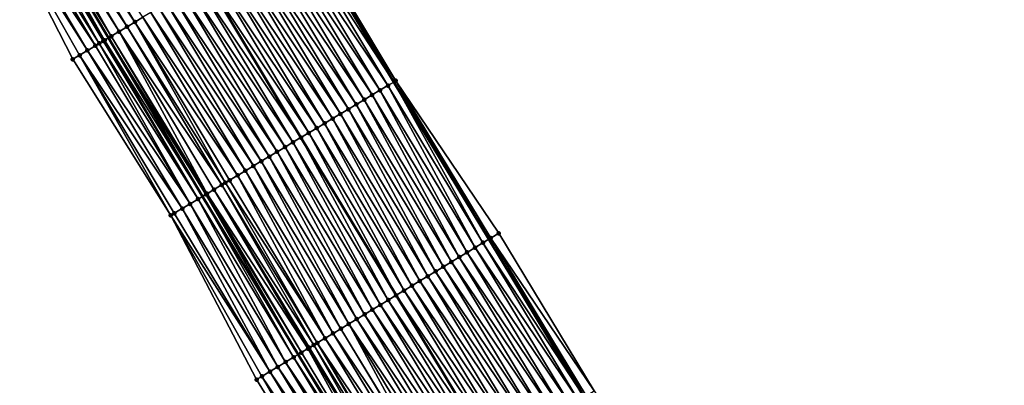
# Model space of a CAD drawing. Header units: feet. Extents: x 2007189 to 2022806, y 818621 to 837694.
# Tile 49 of 256: x 2013836 to 2013943, y 822110 to 822150. Entities that reach past the tile are written whole.
import ezdxf

# ---------------------------------------------------------------- set-up
doc = ezdxf.new("R2010")
doc.units = ezdxf.units.FT
doc.header["$MEASUREMENT"] = 0
for name, color, linetype, lineweight in [('EP_Travel Lane', 172, 'Continuous', 53), ('Road Shots', 141, 'Continuous', 100), ('Road X-Section', 40, 'Continuous', 13), ('STRIPING', 60, 'Continuous', 53)]:
    doc.layers.add(name, color=color, linetype=linetype, lineweight=lineweight)
doc.layers.add('I-77-MM17-21_SB-Surface-Border', color=7, linetype='Continuous')
doc.layers.add('I-77-MM17-21_SB-Surface-TIN', color=7, linetype='Continuous')

msp = doc.modelspace()

# ---------------------------------------------------------------- linework, layer by layer
at = {"layer": 'EP_Travel Lane'}
for points in [[(2013776.094346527, 822315.8469699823, 279.3002365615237), (2013785.920829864, 822298.4681794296, 279.0687202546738), (2013795.772809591, 822281.0647029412, 278.8284106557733), (2013805.593854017, 822263.9114393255, 278.5871309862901), (2013815.736340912, 822246.6759804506, 278.3246063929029), (2013825.878997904, 822229.4402325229, 278.08745550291), (2013835.974301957, 822212.0653357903, 277.8417026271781), (2013845.997508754, 822194.7598655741, 277.6048839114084), (2013855.995248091, 822177.6654695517, 277.3898821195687), (2013866.263450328, 822160.5040294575, 277.1685327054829), (2013876.531677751, 822143.3425472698, 276.9515991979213), (2013886.834048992, 822126.2748065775, 276.7504833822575), (2013897.181111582, 822109.1608008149, 276.5280907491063), (2013907.500408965, 822092.2260380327, 276.3006467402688), (2013918.055284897, 822075.2391546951, 276.0996940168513), (2013928.610172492, 822058.2522525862, 275.9009189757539), (2013939.140696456, 822041.1856232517, 275.715333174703), (2013949.627596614, 822024.15679685, 275.5053835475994), (2013960.094582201, 822007.2481323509, 275.3050767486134), (2013970.721178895, 821990.3058387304, 275.1202836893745), (2013981.347721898, 821973.3636307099, 274.9248159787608), (2013992.038508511, 821956.645629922, 274.723092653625), (2014002.854707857, 821939.823910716, 274.5238693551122)], [(2013755.183396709, 822304.0690758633, 279.9784433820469), (2013765.03961089, 822286.6387155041, 279.7475106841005), (2013774.891531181, 822269.2353440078, 279.4964579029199), (2013784.919605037, 822251.7336231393, 279.2421240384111), (2013795.055616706, 822234.4942459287, 278.9865943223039), (2013805.191816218, 822217.254549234, 278.7591189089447), (2013815.204100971, 822200.0257836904, 278.5661283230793), (2013825.227415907, 822182.7201267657, 278.3481302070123), (2013835.377112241, 822165.3197252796, 278.1087011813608), (2013845.590437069, 822148.1252363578, 277.903893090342), (2013855.803583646, 822130.9310475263, 277.6676415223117), (2013866.152681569, 822113.7626340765, 277.4485385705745), (2013876.499635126, 822096.6488086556, 277.2054073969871), (2013886.972854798, 822079.4625382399, 277.0315787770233), (2013897.527706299, 822062.47569422, 276.8259692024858), (2013908.082615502, 822045.4887573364, 276.6313070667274), (2013918.562072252, 822028.5040557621, 276.4433283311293), (2013929.048984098, 822011.47521038, 276.2355979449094), (2013939.621590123, 821994.3986820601, 276.0483343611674), (2013950.248152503, 821977.4564431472, 275.8567099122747), (2013960.874735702, 821960.5141710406, 275.6692311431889), (2013971.715073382, 821943.5687175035, 275.4484028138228), (2013982.531373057, 821926.747220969, 275.2364540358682)]]:
    msp.add_polyline3d(points, dxfattribs=at)
at = {"layer": 'I-77-MM17-21_SB-Surface-Border', "color": 3, "linetype": 'Continuous', "lineweight": -3}
for points in [[(2013776.318612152, 822315.9733846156, 279.2859988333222), (2013787.884730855, 822299.5818617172, 278.9189772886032), (2013796.460447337, 822281.4548507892, 278.7601271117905), (2013806.680519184, 822264.5525062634, 278.4884450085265), (2013816.823998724, 822247.3177331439, 278.2192983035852), (2013827.829153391, 822230.5904204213, 277.9290225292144), (2013837.069414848, 822212.700836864, 277.7496632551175), (2013846.227719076, 822194.8934261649, 277.5879469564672), (2013857.078597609, 822178.3147495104, 277.3064178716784), (2013866.489084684, 822160.6391837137, 277.1568988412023), (2013876.757308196, 822143.4777081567, 276.9392718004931), (2013887.914164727, 822126.9284743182, 276.697150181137), (2013898.261208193, 822109.8145002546, 276.4711187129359), (2013909.421427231, 822093.421029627, 276.185365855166), (2013919.127133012, 822075.9060268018, 276.0254769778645), (2013930.531072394, 822059.4474347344, 275.7632247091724), (2013941.066231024, 822042.3730464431, 275.5782578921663), (2013951.553223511, 822025.3440701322, 275.3858369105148), (2013962.010817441, 822008.4514519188, 275.178848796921), (2013971.7905327, 821990.9773763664, 275.0475247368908), (2013981.57022889, 821973.5033312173, 274.9123961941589), (2013992.261145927, 821956.7889462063, 274.7101140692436), (2014003.077430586, 821939.96728018, 274.5110255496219)], [(2013968.426797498, 821941.4529524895, 275.56225551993), (2013957.5757694, 821958.4438114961, 275.7739436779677), (2013946.453049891, 821975.0748333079, 275.9669762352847), (2013936.101586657, 821992.1897653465, 276.1456833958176), (2013925.032085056, 822009.0008407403, 276.2893231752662), (2013915.372126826, 822026.5391011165, 276.4843116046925), (2013903.975883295, 822042.936723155, 276.6565779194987), (2013893.301800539, 822059.8498526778, 276.8307257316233), (2013882.792399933, 822076.8649502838, 277.0352834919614), (2013872.128330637, 822094.0053184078, 277.257252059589), (2013861.657621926, 822111.0442699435, 277.5047616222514), (2013852.343752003, 822128.8602466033, 277.7202352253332), (2013841.729216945, 822145.8140891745, 277.9706765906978), (2013832.57738796, 822163.6439617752, 278.1554616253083), (2013821.343906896, 822180.4698012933, 278.4254461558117), (2013811.176426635, 822197.6921103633, 278.6319946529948), (2013801.329461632, 822214.980180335, 278.8367648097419), (2013791.218035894, 822232.2341107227, 279.0868608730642), (2013781.245488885, 822249.5694798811, 279.3563976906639), (2013771.441606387, 822267.2809681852, 279.6048521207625), (2013763.966193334, 822286.0306215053, 279.7816240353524), (2013752.295195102, 822302.4421633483, 280.0833801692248)]]:
    msp.add_polyline3d(points, dxfattribs=at)
at = {"layer": 'I-77-MM17-21_SB-Surface-TIN', "color": 128, "linetype": 'Continuous', "lineweight": -3}
for points in [[(2013848.472118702, 822149.85081093, 277.7973299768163), (2013838.203954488, 822167.0121873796, 278.0253639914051), (2013837.345994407, 822166.49847092, 278.0542254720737)], [(2013848.472118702, 822149.85081093, 277.7973299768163), (2013849.330074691, 822150.3645342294, 277.7677506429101), (2013838.203954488, 822167.0121873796, 278.0253639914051)], [(2013845.898286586, 822148.3095811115, 277.8923589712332), (2013836.056286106, 822165.7262790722, 278.0944928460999), (2013835.630031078, 822165.4711101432, 278.1043742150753)], [(2013846.756221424, 822148.8233397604, 277.8590683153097), (2013836.488029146, 822165.9847631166, 278.0821781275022), (2013836.056286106, 822165.7262790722, 278.0944928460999)], [(2013845.898286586, 822148.3095811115, 277.8923589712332), (2013846.756221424, 822148.8233397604, 277.8590683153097), (2013836.056286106, 822165.7262790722, 278.0944928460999)], [(2013847.614168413, 822149.3370781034, 277.8279095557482), (2013837.345994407, 822166.49847092, 278.0542254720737), (2013836.488029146, 822165.9847631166, 278.0821781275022)], [(2013846.756221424, 822148.8233397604, 277.8590683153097), (2013847.614168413, 822149.3370781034, 277.8279095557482), (2013836.488029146, 822165.9847631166, 278.0821781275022)], [(2013847.614168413, 822149.3370781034, 277.8279095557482), (2013848.472118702, 822149.85081093, 277.7973299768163), (2013837.345994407, 822166.49847092, 278.0542254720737)], [(2013844.600467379, 822147.5324930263, 277.9359688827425), (2013834.771990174, 822164.957528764, 278.119053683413), (2013833.91393734, 822164.4439673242, 278.1316397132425)], [(2013845.173355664, 822147.8754819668, 277.9195197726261), (2013835.377112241, 822165.3197252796, 278.1087011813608), (2013834.771990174, 822164.957528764, 278.119053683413)], [(2013844.600467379, 822147.5324930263, 277.9359688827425), (2013845.040342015, 822147.7958387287, 277.9239418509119), (2013834.771990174, 822164.957528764, 278.119053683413)], [(2013845.040342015, 822147.7958387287, 277.9239418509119), (2013845.173355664, 822147.8754819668, 277.9195197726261), (2013834.771990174, 822164.957528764, 278.119053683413)], [(2013845.898286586, 822148.3095811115, 277.8923589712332), (2013835.630031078, 822165.4711101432, 278.1043742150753), (2013835.377112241, 822165.3197252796, 278.1087011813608)], [(2013845.898286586, 822148.3095811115, 277.8923589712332), (2013835.377112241, 822165.3197252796, 278.1087011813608), (2013845.590437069, 822148.1252363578, 277.903893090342)], [(2013845.173355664, 822147.8754819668, 277.9195197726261), (2013845.590437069, 822148.1252363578, 277.903893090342), (2013835.377112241, 822165.3197252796, 278.1087011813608)], [(2013843.324265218, 822146.7686675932, 277.9541797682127), (2013833.055894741, 822163.9303887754, 278.1460220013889), (2013832.57738796, 822163.6439617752, 278.1554616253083)], [(2013841.729216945, 822145.8140891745, 277.9706765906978), (2013842.466188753, 822146.2551456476, 277.9626190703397), (2013832.57738796, 822163.6439617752, 278.1554616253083)], [(2013842.466188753, 822146.2551456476, 277.9626190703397), (2013843.324265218, 822146.7686675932, 277.9541797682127), (2013832.57738796, 822163.6439617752, 278.1554616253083)], [(2013844.182331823, 822147.2822060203, 277.9440100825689), (2013833.91393734, 822164.4439673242, 278.1316397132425), (2013833.055894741, 822163.9303887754, 278.1460220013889)], [(2013843.324265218, 822146.7686675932, 277.9541797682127), (2013844.182331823, 822147.2822060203, 277.9440100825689), (2013833.055894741, 822163.9303887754, 278.1460220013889)], [(2013844.182331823, 822147.2822060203, 277.9440100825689), (2013844.600467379, 822147.5324930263, 277.9359688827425), (2013833.91393734, 822164.4439673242, 278.1316397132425)], [(2013865.631212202, 822160.1253208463, 277.2011313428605), (2013876.531677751, 822143.3425472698, 276.9515991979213), (2013866.263450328, 822160.5040294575, 277.1685327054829)], [(2013876.757308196, 822143.4777081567, 276.9392718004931), (2013866.489084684, 822160.6391837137, 277.1568988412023), (2013866.263450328, 822160.5040294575, 277.1685327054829)], [(2013876.757308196, 822143.4777081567, 276.9392718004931), (2013866.263450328, 822160.5040294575, 277.1685327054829), (2013876.531677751, 822143.3425472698, 276.9515991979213)], [(2013875.041503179, 822142.4500827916, 277.017199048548), (2013864.773271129, 822159.6115726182, 277.2333279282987), (2013863.91529998, 822159.097874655, 277.260247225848)], [(2013875.899450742, 822142.963820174, 276.9861411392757), (2013865.631212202, 822160.1253208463, 277.2011313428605), (2013864.773271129, 822159.6115726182, 277.2333279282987)], [(2013875.041503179, 822142.4500827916, 277.017199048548), (2013875.899450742, 822142.963820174, 276.9861411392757), (2013864.773271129, 822159.6115726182, 277.2333279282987)], [(2013875.899450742, 822142.963820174, 276.9861411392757), (2013876.531677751, 822143.3425472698, 276.9515991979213), (2013865.631212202, 822160.1253208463, 277.2011313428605)], [(2013873.325568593, 822141.4226739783, 277.0723906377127), (2013863.057342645, 822158.5841536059, 277.2895902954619), (2013862.199392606, 822158.0704203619, 277.3202136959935)], [(2013874.183527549, 822141.9363923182, 277.0433320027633), (2013863.91529998, 822159.097874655, 277.260247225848), (2013863.057342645, 822158.5841536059, 277.2895902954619)], [(2013873.325568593, 822141.4226739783, 277.0723906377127), (2013874.183527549, 822141.9363923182, 277.0433320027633), (2013863.057342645, 822158.5841536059, 277.2895902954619)], [(2013874.183527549, 822141.9363923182, 277.0433320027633), (2013875.041503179, 822142.4500827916, 277.017199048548), (2013863.91529998, 822159.097874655, 277.260247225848)], [(2013871.609666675, 822140.3952105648, 277.1333146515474), (2013861.341440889, 822157.5566899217, 277.3505427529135), (2013860.483486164, 822157.0429645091, 277.3803439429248)], [(2013872.467619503, 822140.9089391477, 277.1031806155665), (2013862.199392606, 822158.0704203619, 277.3202136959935), (2013861.341440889, 822157.5566899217, 277.3505427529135)], [(2013871.609666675, 822140.3952105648, 277.1333146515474), (2013872.467619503, 822140.9089391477, 277.1031806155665), (2013861.341440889, 822157.5566899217, 277.3505427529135)], [(2013872.467619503, 822140.9089391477, 277.1031806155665), (2013873.325568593, 822141.4226739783, 277.0723906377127), (2013862.199392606, 822158.0704203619, 277.3202136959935)], [(2013869.893767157, 822139.3677431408, 277.1946597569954), (2013859.62552886, 822156.5292434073, 277.4096925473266), (2013858.767576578, 822156.0155139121, 277.4399223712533)], [(2013870.751718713, 822139.8814738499, 277.1643024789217), (2013860.483486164, 822157.0429645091, 277.3803439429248), (2013859.62552886, 822156.5292434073, 277.4096925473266)], [(2013869.893767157, 822139.3677431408, 277.1946597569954), (2013870.751718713, 822139.8814738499, 277.1643024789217), (2013859.62552886, 822156.5292434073, 277.4096925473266)], [(2013870.751718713, 822139.8814738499, 277.1643024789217), (2013871.609666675, 822140.3952105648, 277.1333146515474), (2013860.483486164, 822157.0429645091, 277.3803439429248)], [(2013867.319866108, 822137.8266285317, 277.2775929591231), (2013857.051646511, 822154.9880975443, 277.4959071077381), (2013856.193680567, 822154.4743894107, 277.52385344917)], [(2013868.177836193, 822138.3403282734, 277.2504869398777), (2013857.909617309, 822155.5017960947, 277.4689261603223), (2013857.051646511, 822154.9880975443, 277.4959071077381)], [(2013867.319866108, 822137.8266285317, 277.2775929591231), (2013868.177836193, 822138.3403282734, 277.2504869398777), (2013857.051646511, 822154.9880975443, 277.4959071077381)], [(2013869.035799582, 822138.8540392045, 277.222206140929), (2013858.767576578, 822156.0155139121, 277.4399223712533), (2013857.909617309, 822155.5017960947, 277.4689261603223)], [(2013868.177836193, 822138.3403282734, 277.2504869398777), (2013869.035799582, 822138.8540392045, 277.222206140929), (2013857.909617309, 822155.5017960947, 277.4689261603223)], [(2013869.035799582, 822138.8540392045, 277.222206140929), (2013869.893767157, 822139.3677431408, 277.1946597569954), (2013858.767576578, 822156.0155139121, 277.4399223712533)], [(2013865.603968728, 822136.7991575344, 277.3393132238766), (2013855.335734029, 822153.9606517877, 277.554977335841), (2013854.47779806, 822153.4468950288, 277.5880695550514)], [(2013855.335734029, 822153.9606517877, 277.554977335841), (2013866.461896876, 822137.3129257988, 277.3049696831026), (2013856.193680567, 822154.4743894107, 277.52385344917)], [(2013865.603968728, 822136.7991575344, 277.3393132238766), (2013866.461896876, 822137.3129257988, 277.3049696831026), (2013855.335734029, 822153.9606517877, 277.554977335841)], [(2013867.319866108, 822137.8266285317, 277.2775929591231), (2013856.193680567, 822154.4743894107, 277.52385344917), (2013866.461896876, 822137.3129257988, 277.3049696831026)], [(2013863.888103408, 822135.7716329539, 277.4066591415), (2013853.619855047, 822152.9331500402, 277.6199260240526), (2013852.761906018, 822152.4194151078, 277.6507267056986)], [(2013864.746045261, 822136.2853798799, 277.3745992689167), (2013854.47779806, 822153.4468950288, 277.5880695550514), (2013853.619855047, 822152.9331500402, 277.6199260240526)], [(2013863.888103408, 822135.7716329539, 277.4066591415), (2013864.746045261, 822136.2853798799, 277.3745992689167), (2013853.619855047, 822152.9331500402, 277.6199260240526)], [(2013864.746045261, 822136.2853798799, 277.3745992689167), (2013865.603968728, 822136.7991575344, 277.3393132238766), (2013854.47779806, 822153.4468950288, 277.5880695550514)], [(2013862.172211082, 822134.744153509, 277.4692662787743), (2013851.903960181, 822151.905674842, 277.6820873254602), (2013851.046007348, 822151.3919462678, 277.7122204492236)], [(2013863.030158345, 822135.2578913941, 277.4381556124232), (2013852.761906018, 822152.4194151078, 277.6507267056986), (2013851.903960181, 822151.905674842, 277.6820873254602)], [(2013862.172211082, 822134.744153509, 277.4692662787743), (2013863.030158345, 822135.2578913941, 277.4381556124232), (2013851.903960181, 822151.905674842, 277.6820873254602)], [(2013863.030158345, 822135.2578913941, 277.4381556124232), (2013863.888103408, 822135.7716329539, 277.4066591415), (2013852.761906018, 822152.4194151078, 277.6507267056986)], [(2013860.456300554, 822133.7167044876, 277.5286792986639), (2013850.188041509, 822150.87823943, 277.7400714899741), (2013849.330074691, 822150.3645342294, 277.7677506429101)], [(2013861.314259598, 822134.2304226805, 277.4996360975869), (2013851.046007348, 822151.3919462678, 277.7122204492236), (2013850.188041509, 822150.87823943, 277.7400714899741)], [(2013860.456300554, 822133.7167044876, 277.5286792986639), (2013861.314259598, 822134.2304226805, 277.4996360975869), (2013850.188041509, 822150.87823943, 277.7400714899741)], [(2013861.314259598, 822134.2304226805, 277.4996360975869), (2013862.172211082, 822134.744153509, 277.4692662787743), (2013851.046007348, 822151.3919462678, 277.7122204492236)], [(2013858.272627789, 822132.4092207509, 277.6003535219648), (2013848.472118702, 822149.85081093, 277.7973299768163), (2013847.614168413, 822149.3370781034, 277.8279095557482)], [(2013859.598334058, 822133.2029987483, 277.5564150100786), (2013849.330074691, 822150.3645342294, 277.7677506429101), (2013848.472118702, 822149.85081093, 277.7973299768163)], [(2013858.272627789, 822132.4092207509, 277.6003535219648), (2013858.74037055, 822132.6892880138, 277.584675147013), (2013848.472118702, 822149.85081093, 277.7973299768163)], [(2013858.74037055, 822132.6892880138, 277.584675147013), (2013859.598334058, 822133.2029987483, 277.5564150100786), (2013848.472118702, 822149.85081093, 277.7973299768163)], [(2013859.598334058, 822133.2029987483, 277.5564150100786), (2013860.456300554, 822133.7167044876, 277.5286792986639), (2013849.330074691, 822150.3645342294, 277.7677506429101)], [(2013856.296563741, 822131.2261576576, 277.6563994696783), (2013846.756221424, 822148.8233397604, 277.8590683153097), (2013845.898286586, 822148.3095811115, 277.8923589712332)], [(2013857.882406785, 822132.1755777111, 277.6128899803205), (2013847.614168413, 822149.3370781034, 277.8279095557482), (2013846.756221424, 822148.8233397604, 277.8590683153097)], [(2013856.296563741, 822131.2261576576, 277.6563994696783), (2013857.024423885, 822131.6618993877, 277.6377472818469), (2013846.756221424, 822148.8233397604, 277.8590683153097)], [(2013857.024423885, 822131.6618993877, 277.6377472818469), (2013857.882406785, 822132.1755777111, 277.6128899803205), (2013846.756221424, 822148.8233397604, 277.8590683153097)], [(2013857.882406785, 822132.1755777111, 277.6128899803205), (2013858.272627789, 822132.4092207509, 277.6003535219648), (2013847.614168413, 822149.3370781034, 277.8279095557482)], [(2013854.450379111, 822130.1210249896, 277.6954608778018), (2013844.600467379, 822147.5324930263, 277.9359688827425), (2013844.182331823, 822147.2822060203, 277.9440100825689)], [(2013855.308408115, 822130.6346262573, 277.6786935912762), (2013845.040342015, 822147.7958387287, 277.9239418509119), (2013844.600467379, 822147.5324930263, 277.9359688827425)], [(2013854.450379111, 822130.1210249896, 277.6954608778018), (2013855.308408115, 822130.6346262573, 277.6786935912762), (2013844.600467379, 822147.5324930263, 277.9359688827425)], [(2013855.308408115, 822130.6346262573, 277.6786935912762), (2013845.173355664, 822147.8754819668, 277.9195197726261), (2013845.040342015, 822147.7958387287, 277.9239418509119)], [(2013845.173355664, 822147.8754819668, 277.9195197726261), (2013855.803583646, 822130.9310475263, 277.6676415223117), (2013845.590437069, 822148.1252363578, 277.903893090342)], [(2013855.308408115, 822130.6346262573, 277.6786935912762), (2013855.803583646, 822130.9310475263, 277.6676415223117), (2013845.173355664, 822147.8754819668, 277.9195197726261)], [(2013856.166423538, 822131.1482502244, 277.6595431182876), (2013845.898286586, 822148.3095811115, 277.8923589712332), (2013845.590437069, 822148.1252363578, 277.903893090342)], [(2013856.166423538, 822131.1482502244, 277.6595431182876), (2013845.590437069, 822148.1252363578, 277.903893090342), (2013855.803583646, 822130.9310475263, 277.6676415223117)], [(2013856.166423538, 822131.1482502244, 277.6595431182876), (2013856.296563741, 822131.2261576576, 277.6563994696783), (2013845.898286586, 822148.3095811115, 277.8923589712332)], [(2013853.592326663, 822129.6074629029, 277.7081145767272), (2013843.324265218, 822146.7686675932, 277.9541797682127), (2013842.466188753, 822146.2551456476, 277.9626190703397)], [(2013854.450379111, 822130.1210249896, 277.6954608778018), (2013844.182331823, 822147.2822060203, 277.9440100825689), (2013843.324265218, 822146.7686675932, 277.9541797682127)], [(2013853.592326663, 822129.6074629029, 277.7081145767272), (2013854.450379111, 822130.1210249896, 277.6954608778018), (2013843.324265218, 822146.7686675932, 277.9541797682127)], [(2013852.343752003, 822128.8602466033, 277.7202352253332), (2013842.466188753, 822146.2551456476, 277.9626190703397), (2013841.729216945, 822145.8140891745, 277.9706765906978)], [(2013852.343752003, 822128.8602466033, 277.7202352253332), (2013852.734254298, 822129.0939341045, 277.7172733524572), (2013842.466188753, 822146.2551456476, 277.9626190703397)], [(2013852.734254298, 822129.0939341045, 277.7172733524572), (2013853.592326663, 822129.6074629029, 277.7081145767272), (2013842.466188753, 822146.2551456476, 277.9626190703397)], [(2013886.203107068, 822125.8929636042, 276.782278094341), (2013876.531677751, 822143.3425472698, 276.9515991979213), (2013875.899450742, 822142.963820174, 276.9861411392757)], [(2013876.757308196, 822143.4777081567, 276.9392718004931), (2013876.531677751, 822143.3425472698, 276.9515991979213), (2013886.834048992, 822126.2748065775, 276.7504833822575)], [(2013886.203107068, 822125.8929636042, 276.782278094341), (2013886.834048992, 822126.2748065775, 276.7504833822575), (2013876.531677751, 822143.3425472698, 276.9515991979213)], [(2013887.058633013, 822126.4107237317, 276.7391660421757), (2013876.757308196, 822143.4777081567, 276.9392718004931), (2013886.834048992, 822126.2748065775, 276.7504833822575)], [(2013887.058633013, 822126.4107237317, 276.7391660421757), (2013887.914164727, 822126.9284743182, 276.697150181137), (2013876.757308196, 822143.4777081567, 276.9392718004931)], [(2013884.491881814, 822124.8577300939, 276.8355578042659), (2013875.041503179, 822142.4500827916, 277.017199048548), (2013874.183527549, 822141.9363923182, 277.0433320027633)], [(2013885.347507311, 822125.3753255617, 276.8113636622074), (2013875.899450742, 822142.963820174, 276.9861411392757), (2013875.041503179, 822142.4500827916, 277.017199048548)], [(2013884.491881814, 822124.8577300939, 276.8355578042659), (2013885.347507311, 822125.3753255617, 276.8113636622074), (2013875.041503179, 822142.4500827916, 277.017199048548)], [(2013885.347507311, 822125.3753255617, 276.8113636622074), (2013886.203107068, 822125.8929636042, 276.782278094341), (2013875.899450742, 822142.963820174, 276.9861411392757)], [(2013882.780685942, 822123.8224479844, 276.894421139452), (2013873.325568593, 822141.4226739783, 277.0723906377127), (2013872.467619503, 822140.9089391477, 277.1031806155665)], [(2013883.636280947, 822124.340093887, 276.8644324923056), (2013874.183527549, 822141.9363923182, 277.0433320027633), (2013873.325568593, 822141.4226739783, 277.0723906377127)], [(2013882.780685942, 822123.8224479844, 276.894421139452), (2013883.636280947, 822124.340093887, 276.8644324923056), (2013873.325568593, 822141.4226739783, 277.0723906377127)], [(2013883.636280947, 822124.340093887, 276.8644324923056), (2013884.491881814, 822124.8577300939, 276.8355578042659), (2013874.183527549, 822141.9363923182, 277.0433320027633)], [(2013881.069506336, 822122.7871389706, 276.9563755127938), (2013871.609666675, 822140.3952105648, 277.1333146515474), (2013870.751718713, 822139.8814738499, 277.1643024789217)], [(2013881.925091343, 822123.3048014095, 276.9244870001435), (2013872.467619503, 822140.9089391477, 277.1031806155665), (2013871.609666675, 822140.3952105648, 277.1333146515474)], [(2013881.069506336, 822122.7871389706, 276.9563755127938), (2013881.925091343, 822123.3048014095, 276.9244870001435), (2013871.609666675, 822140.3952105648, 277.1333146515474)], [(2013881.925091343, 822123.3048014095, 276.9244870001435), (2013882.780685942, 822123.8224479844, 276.894421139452), (2013872.467619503, 822140.9089391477, 277.1031806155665)], [(2013879.358277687, 822121.7519110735, 277.0090103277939), (2013869.893767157, 822139.3677431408, 277.1946597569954), (2013869.035799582, 822138.8540392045, 277.222206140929)], [(2013880.213897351, 822122.2695161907, 276.9837075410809), (2013870.751718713, 822139.8814738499, 277.1643024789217), (2013869.893767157, 822139.3677431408, 277.1946597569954)], [(2013879.358277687, 822121.7519110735, 277.0090103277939), (2013880.213897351, 822122.2695161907, 276.9837075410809), (2013869.893767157, 822139.3677431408, 277.1946597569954)], [(2013880.213897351, 822122.2695161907, 276.9837075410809), (2013881.069506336, 822122.7871389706, 276.9563755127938), (2013870.751718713, 822139.8814738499, 277.1643024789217)], [(2013877.647058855, 822120.7166669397, 277.0635105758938), (2013868.177836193, 822138.3403282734, 277.2504869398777), (2013867.319866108, 822137.8266285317, 277.2775929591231)], [(2013878.502668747, 822121.2342882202, 277.0363507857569), (2013869.035799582, 822138.8540392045, 277.222206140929), (2013868.177836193, 822138.3403282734, 277.2504869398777)], [(2013877.647058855, 822120.7166669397, 277.0635105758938), (2013878.502668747, 822121.2342882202, 277.0363507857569), (2013868.177836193, 822138.3403282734, 277.2504869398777)], [(2013878.502668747, 822121.2342882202, 277.0363507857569), (2013879.358277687, 822121.7519110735, 277.0090103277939), (2013869.035799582, 822138.8540392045, 277.222206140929)], [(2013875.935885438, 822119.6813476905, 277.1266408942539), (2013866.461896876, 822137.3129257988, 277.3049696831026), (2013865.603968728, 822136.7991575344, 277.3393132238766)], [(2013867.319866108, 822137.8266285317, 277.2775929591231), (2013866.461896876, 822137.3129257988, 277.3049696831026), (2013876.791458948, 822120.1990276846, 277.0926905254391)], [(2013875.935885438, 822119.6813476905, 277.1266408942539), (2013876.791458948, 822120.1990276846, 277.0926905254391), (2013866.461896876, 822137.3129257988, 277.3049696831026)], [(2013877.647058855, 822120.7166669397, 277.0635105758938), (2013867.319866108, 822137.8266285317, 277.2775929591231), (2013876.791458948, 822120.1990276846, 277.0926905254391)], [(2013873.36910264, 822118.1284063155, 277.2170281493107), (2013863.888103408, 822135.7716329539, 277.4066591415), (2013863.030158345, 822135.2578913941, 277.4381556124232)], [(2013874.22471124, 822118.6460297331, 277.1896228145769), (2013864.746045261, 822136.2853798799, 277.3745992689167), (2013863.888103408, 822135.7716329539, 277.4066591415)], [(2013873.36910264, 822118.1284063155, 277.2170281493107), (2013874.22471124, 822118.6460297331, 277.1896228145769), (2013863.888103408, 822135.7716329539, 277.4066591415)], [(2013875.080307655, 822119.1636733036, 277.1599021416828), (2013865.603968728, 822136.7991575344, 277.3393132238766), (2013864.746045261, 822136.2853798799, 277.3745992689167)], [(2013874.22471124, 822118.6460297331, 277.1896228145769), (2013875.080307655, 822119.1636733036, 277.1599021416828), (2013864.746045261, 822136.2853798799, 277.3745992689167)], [(2013875.080307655, 822119.1636733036, 277.1599021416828), (2013875.935885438, 822119.6813476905, 277.1266408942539), (2013865.603968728, 822136.7991575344, 277.3393132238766)], [(2013871.657921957, 822117.0930990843, 277.2787777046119), (2013862.172211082, 822134.744153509, 277.4692662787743), (2013861.314259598, 822134.2304226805, 277.4996360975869)], [(2013872.513502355, 822117.6107691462, 277.2460133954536), (2013863.030158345, 822135.2578913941, 277.4381556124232), (2013862.172211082, 822134.744153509, 277.4692662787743)], [(2013871.657921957, 822117.0930990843, 277.2787777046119), (2013872.513502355, 822117.6107691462, 277.2460133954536), (2013862.172211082, 822134.744153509, 277.4692662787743)], [(2013872.513502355, 822117.6107691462, 277.2460133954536), (2013873.36910264, 822118.1284063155, 277.2170281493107), (2013863.030158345, 822135.2578913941, 277.4381556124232)], [(2013869.946732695, 822116.0578060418, 277.3388971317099), (2013860.456300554, 822133.7167044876, 277.5286792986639), (2013859.598334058, 822133.2029987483, 277.5564150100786)], [(2013870.802333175, 822116.5754428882, 277.3099489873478), (2013861.314259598, 822134.2304226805, 277.4996360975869), (2013860.456300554, 822133.7167044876, 277.5286792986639)], [(2013869.946732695, 822116.0578060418, 277.3388971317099), (2013870.802333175, 822116.5754428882, 277.3099489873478), (2013860.456300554, 822133.7167044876, 277.5286792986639)], [(2013870.802333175, 822116.5754428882, 277.3099489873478), (2013871.657921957, 822117.0930990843, 277.2787777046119), (2013861.314259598, 822134.2304226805, 277.4996360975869)], [(2013869.091136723, 822115.5401617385, 277.368702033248), (2013858.74037055, 822132.6892880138, 277.584675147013), (2013858.272627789, 822132.4092207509, 277.6003535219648)], [(2013869.091136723, 822115.5401617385, 277.368702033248), (2013859.598334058, 822133.2029987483, 277.5564150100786), (2013858.74037055, 822132.6892880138, 277.584675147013)], [(2013869.091136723, 822115.5401617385, 277.368702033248), (2013869.946732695, 822116.0578060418, 277.3388971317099), (2013859.598334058, 822133.2029987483, 277.5564150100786)], [(2013867.233143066, 822114.4161148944, 277.4285206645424), (2013857.024423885, 822131.6618993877, 277.6377472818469), (2013856.296563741, 822131.2261576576, 277.6563994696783)], [(2013867.86110073, 822114.7959640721, 277.412671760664), (2013857.882406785, 822132.1755777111, 277.6128899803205), (2013857.024423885, 822131.6618993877, 277.6377472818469)], [(2013867.233143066, 822114.4161148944, 277.4285206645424), (2013867.379929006, 822114.5048992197, 277.4253145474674), (2013857.024423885, 822131.6618993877, 277.6377472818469)], [(2013867.379929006, 822114.5048992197, 277.4253145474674), (2013867.86110073, 822114.7959640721, 277.412671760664), (2013857.024423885, 822131.6618993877, 277.6377472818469)], [(2013868.235549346, 822115.0225032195, 277.4001401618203), (2013858.272627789, 822132.4092207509, 277.6003535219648), (2013857.882406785, 822132.1755777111, 277.6128899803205)], [(2013867.86110073, 822114.7959640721, 277.412671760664), (2013868.235549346, 822115.0225032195, 277.4001401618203), (2013857.882406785, 822132.1755777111, 277.6128899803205)], [(2013868.235549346, 822115.0225032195, 277.4001401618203), (2013869.091136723, 822115.5401617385, 277.368702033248), (2013858.272627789, 822132.4092207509, 277.6003535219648)], [(2013864.812909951, 822112.9523486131, 277.4708060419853), (2013855.308408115, 822130.6346262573, 277.6786935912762), (2013854.450379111, 822130.1210249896, 277.6954608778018)], [(2013865.668587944, 822113.4698572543, 277.4565874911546), (2013855.803583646, 822130.9310475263, 277.6676415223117), (2013855.308408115, 822130.6346262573, 277.6786935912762)], [(2013864.812909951, 822112.9523486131, 277.4708060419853), (2013865.668587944, 822113.4698572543, 277.4565874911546), (2013855.308408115, 822130.6346262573, 277.6786935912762)], [(2013856.166423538, 822131.1482502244, 277.6595431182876), (2013855.803583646, 822130.9310475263, 277.6676415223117), (2013866.152681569, 822113.7626340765, 277.4485385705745)], [(2013865.668587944, 822113.4698572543, 277.4565874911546), (2013866.152681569, 822113.7626340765, 277.4485385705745), (2013855.803583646, 822130.9310475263, 277.6676415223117)], [(2013866.524265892, 822113.9873659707, 277.4423603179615), (2013856.296563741, 822131.2261576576, 277.6563994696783), (2013856.166423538, 822131.1482502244, 277.6595431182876)], [(2013866.524265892, 822113.9873659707, 277.4423603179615), (2013856.166423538, 822131.1482502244, 277.6595431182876), (2013866.152681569, 822113.7626340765, 277.4485385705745)], [(2013866.524265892, 822113.9873659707, 277.4423603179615), (2013867.233143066, 822114.4161148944, 277.4285206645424), (2013856.296563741, 822131.2261576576, 277.6563994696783)], [(2013863.101507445, 822111.9174082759, 277.4904028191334), (2013853.592326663, 822129.6074629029, 277.7081145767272), (2013852.734254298, 822129.0939341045, 277.7172733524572)], [(2013863.957217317, 822112.4348641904, 277.4822421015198), (2013854.450379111, 822130.1210249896, 277.6954608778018), (2013853.592326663, 822129.6074629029, 277.7081145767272)], [(2013863.101507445, 822111.9174082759, 277.4904028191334), (2013863.957217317, 822112.4348641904, 277.4822421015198), (2013853.592326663, 822129.6074629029, 277.7081145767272)], [(2013863.957217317, 822112.4348641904, 277.4822421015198), (2013864.812909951, 822112.9523486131, 277.4708060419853), (2013854.450379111, 822130.1210249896, 277.6954608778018)], [(2013863.101507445, 822111.9174082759, 277.4904028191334), (2013852.734254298, 822129.0939341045, 277.7172733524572), (2013852.343752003, 822128.8602466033, 277.7202352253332)], [(2013862.245797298, 822111.3999528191, 277.4985109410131), (2013852.343752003, 822128.8602466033, 277.7202352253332), (2013861.657621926, 822111.0442699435, 277.5047616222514)], [(2013862.245797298, 822111.3999528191, 277.4985109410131), (2013863.101507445, 822111.9174082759, 277.4904028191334), (2013852.343752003, 822128.8602466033, 277.7202352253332)], [(2013886.203107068, 822125.8929636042, 276.782278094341), (2013897.181111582, 822109.1608008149, 276.5280907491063), (2013886.834048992, 822126.2748065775, 276.7504833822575)], [(2013897.405700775, 822109.2967094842, 276.5177505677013), (2013887.058633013, 822126.4107237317, 276.7391660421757), (2013886.834048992, 822126.2748065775, 276.7504833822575)], [(2013897.405700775, 822109.2967094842, 276.5177505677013), (2013886.834048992, 822126.2748065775, 276.7504833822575), (2013897.181111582, 822109.1608008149, 276.5280907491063)], [(2013898.261208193, 822109.8145002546, 276.4711187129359), (2013887.914164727, 822126.9284743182, 276.697150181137), (2013887.058633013, 822126.4107237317, 276.7391660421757)], [(2013897.405700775, 822109.2967094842, 276.5177505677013), (2013898.261208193, 822109.8145002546, 276.4711187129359), (2013887.058633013, 822126.4107237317, 276.7391660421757)], [(2013895.694573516, 822108.2613138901, 276.5896506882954), (2013885.347507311, 822125.3753255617, 276.8113636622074), (2013884.491881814, 822124.8577300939, 276.8355578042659)], [(2013896.550155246, 822108.778981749, 276.5571402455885), (2013886.203107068, 822125.8929636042, 276.782278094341), (2013885.347507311, 822125.3753255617, 276.8113636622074)], [(2013895.694573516, 822108.2613138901, 276.5896506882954), (2013896.550155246, 822108.778981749, 276.5571402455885), (2013885.347507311, 822125.3753255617, 276.8113636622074)], [(2013896.550155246, 822108.778981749, 276.5571402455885), (2013897.181111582, 822109.1608008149, 276.5280907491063), (2013886.203107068, 822125.8929636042, 276.782278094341)], [(2013893.983370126, 822107.2260442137, 276.6470839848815), (2013883.636280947, 822124.340093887, 276.8644324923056), (2013882.780685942, 822123.8224479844, 276.894421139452)], [(2013894.83896834, 822107.7436848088, 276.617705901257), (2013884.491881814, 822124.8577300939, 276.8355578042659), (2013883.636280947, 822124.340093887, 276.8644324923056)], [(2013893.983370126, 822107.2260442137, 276.6470839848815), (2013894.83896834, 822107.7436848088, 276.617705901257), (2013883.636280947, 822124.340093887, 276.8644324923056)], [(2013894.83896834, 822107.7436848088, 276.617705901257), (2013895.694573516, 822108.2613138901, 276.5896506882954), (2013884.491881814, 822124.8577300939, 276.8355578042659)], [(2013892.272195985, 822106.1907261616, 276.7100752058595), (2013881.925091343, 822123.3048014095, 276.9244870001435), (2013881.069506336, 822122.7871389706, 276.9563755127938)], [(2013893.127782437, 822106.708386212, 276.678461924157), (2013882.780685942, 822123.8224479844, 276.894421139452), (2013881.925091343, 822123.3048014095, 276.9244870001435)], [(2013892.272195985, 822106.1907261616, 276.7100752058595), (2013893.127782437, 822106.708386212, 276.678461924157), (2013881.925091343, 822123.3048014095, 276.9244870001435)], [(2013893.127782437, 822106.708386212, 276.678461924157), (2013893.983370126, 822107.2260442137, 276.6470839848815), (2013882.780685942, 822123.8224479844, 276.894421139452)], [(2013890.561010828, 822105.1554263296, 276.7709731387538), (2013880.213897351, 822122.2695161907, 276.9837075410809), (2013879.358277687, 822121.7519110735, 277.0090103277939)], [(2013891.416609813, 822105.673065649, 276.7417416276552), (2013881.069506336, 822122.7871389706, 276.9563755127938), (2013880.213897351, 822122.2695161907, 276.9837075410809)], [(2013890.561010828, 822105.1554263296, 276.7709731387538), (2013891.416609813, 822105.673065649, 276.7417416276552), (2013880.213897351, 822122.2695161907, 276.9837075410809)], [(2013891.416609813, 822105.673065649, 276.7417416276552), (2013892.272195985, 822106.1907261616, 276.7100752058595), (2013881.069506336, 822122.7871389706, 276.9563755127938)], [(2013888.849821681, 822104.1201330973, 276.8311127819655), (2013878.502668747, 822121.2342882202, 277.0363507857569), (2013877.647058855, 822120.7166669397, 277.0635105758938)], [(2013889.705418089, 822104.6377766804, 276.8013914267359), (2013879.358277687, 822121.7519110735, 277.0090103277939), (2013878.502668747, 822121.2342882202, 277.0363507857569)], [(2013888.849821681, 822104.1201330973, 276.8311127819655), (2013889.705418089, 822104.6377766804, 276.8013914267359), (2013878.502668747, 822121.2342882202, 277.0363507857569)], [(2013889.705418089, 822104.6377766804, 276.8013914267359), (2013890.561010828, 822105.1554263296, 276.7709731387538), (2013879.358277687, 822121.7519110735, 277.0090103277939)], [(2013875.935885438, 822119.6813476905, 277.1266408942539), (2013887.138582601, 822103.0849209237, 276.881892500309), (2013876.791458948, 822120.1990276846, 277.0926905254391)], [(2013887.994214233, 822103.6025077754, 276.8587360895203), (2013877.647058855, 822120.7166669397, 277.0635105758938), (2013876.791458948, 822120.1990276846, 277.0926905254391)], [(2013887.994214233, 822103.6025077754, 276.8587360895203), (2013876.791458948, 822120.1990276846, 277.0926905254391), (2013887.138582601, 822103.0849209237, 276.881892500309)], [(2013887.994214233, 822103.6025077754, 276.8587360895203), (2013888.849821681, 822104.1201330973, 276.8311127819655), (2013877.647058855, 822120.7166669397, 277.0635105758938)], [(2013885.427408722, 822102.0496039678, 276.9448048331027), (2013875.080307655, 822119.1636733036, 277.1599021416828), (2013874.22471124, 822118.6460297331, 277.1896228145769)], [(2013886.282988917, 822102.5672743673, 276.9120025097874), (2013875.935885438, 822119.6813476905, 277.1266408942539), (2013875.080307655, 822119.1636733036, 277.1599021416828)], [(2013885.427408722, 822102.0496039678, 276.9448048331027), (2013886.282988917, 822102.5672743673, 276.9120025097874), (2013875.080307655, 822119.1636733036, 277.1599021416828)], [(2013886.282988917, 822102.5672743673, 276.9120025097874), (2013887.138582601, 822103.0849209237, 276.881892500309), (2013875.935885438, 822119.6813476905, 277.1266408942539)], [(2013882.860645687, 822100.4966299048, 277.0389452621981), (2013872.513502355, 822117.6107691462, 277.2460133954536), (2013871.657921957, 822117.0930990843, 277.2787777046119)], [(2013883.716233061, 822101.0142884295, 277.0075072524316), (2013873.36910264, 822118.1284063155, 277.2170281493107), (2013872.513502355, 822117.6107691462, 277.2460133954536)], [(2013882.860645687, 822100.4966299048, 277.0389452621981), (2013883.716233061, 822101.0142884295, 277.0075072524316), (2013872.513502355, 822117.6107691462, 277.2460133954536)], [(2013884.571813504, 822101.5319584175, 276.974752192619), (2013874.22471124, 822118.6460297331, 277.1896228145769), (2013873.36910264, 822118.1284063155, 277.2170281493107)], [(2013883.716233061, 822101.0142884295, 277.0075072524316), (2013884.571813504, 822101.5319584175, 276.974752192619), (2013873.36910264, 822118.1284063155, 277.2170281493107)], [(2013884.571813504, 822101.5319584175, 276.974752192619), (2013885.427408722, 822102.0496039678, 276.9448048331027), (2013874.22471124, 822118.6460297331, 277.1896228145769)], [(2013881.149444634, 822099.461356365, 277.0968224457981), (2013870.802333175, 822116.5754428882, 277.3099489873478), (2013869.946732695, 822116.0578060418, 277.3388971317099)], [(2013881.177923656, 822099.4785847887, 277.095971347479), (2013871.657921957, 822117.0930990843, 277.2787777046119), (2013870.802333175, 822116.5754428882, 277.3099489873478)], [(2013881.149444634, 822099.461356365, 277.0968224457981), (2013881.177923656, 822099.4785847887, 277.095971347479), (2013870.802333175, 822116.5754428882, 277.3099489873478)], [(2013881.177923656, 822099.4785847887, 277.095971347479), (2013882.005052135, 822099.9789816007, 277.0692090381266), (2013871.657921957, 822117.0930990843, 277.2787777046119)], [(2013882.005052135, 822099.9789816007, 277.0692090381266), (2013882.860645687, 822100.4966299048, 277.0389452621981), (2013871.657921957, 822117.0930990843, 277.2787777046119)], [(2013879.438195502, 822098.4261623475, 277.1455632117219), (2013869.091136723, 822115.5401617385, 277.368702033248), (2013868.235549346, 822115.0225032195, 277.4001401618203)], [(2013880.293820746, 822098.9437582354, 277.1213216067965), (2013869.946732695, 822116.0578060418, 277.3388971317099), (2013869.091136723, 822115.5401617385, 277.368702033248)], [(2013879.438195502, 822098.4261623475, 277.1455632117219), (2013880.293820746, 822098.9437582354, 277.1213216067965), (2013869.091136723, 822115.5401617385, 277.368702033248)], [(2013880.293820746, 822098.9437582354, 277.1213216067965), (2013881.149444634, 822099.461356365, 277.0968224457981), (2013869.946732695, 822116.0578060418, 277.3388971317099)], [(2013876.871209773, 822096.8735566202, 277.1973852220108), (2013867.233143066, 822114.4161148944, 277.4285206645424), (2013866.524265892, 822113.9873659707, 277.4423603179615)], [(2013877.726889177, 822097.3910629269, 277.1834356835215), (2013867.379929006, 822114.5048992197, 277.4253145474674), (2013867.233143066, 822114.4161148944, 277.4285206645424)], [(2013876.871209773, 822096.8735566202, 277.1973852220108), (2013877.726889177, 822097.3910629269, 277.1834356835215), (2013867.233143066, 822114.4161148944, 277.4285206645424)], [(2013877.726889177, 822097.3910629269, 277.1834356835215), (2013867.86110073, 822114.7959640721, 277.412671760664), (2013867.379929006, 822114.5048992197, 277.4253145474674)], [(2013878.366566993, 822097.777940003, 277.1724723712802), (2013868.235549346, 822115.0225032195, 277.4001401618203), (2013867.86110073, 822114.7959640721, 277.412671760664)], [(2013877.726889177, 822097.3910629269, 277.1834356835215), (2013878.366566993, 822097.777940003, 277.1724723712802), (2013867.86110073, 822114.7959640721, 277.412671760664)], [(2013878.366566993, 822097.777940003, 277.1724723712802), (2013878.582560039, 822097.9085833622, 277.1678628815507), (2013868.235549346, 822115.0225032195, 277.4001401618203)], [(2013878.582560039, 822097.9085833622, 277.1678628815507), (2013879.438195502, 822098.4261623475, 277.1455632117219), (2013868.235549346, 822115.0225032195, 277.4001401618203)], [(2013876.015554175, 822096.3560109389, 277.2158585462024), (2013865.668587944, 822113.4698572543, 277.4565874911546), (2013864.812909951, 822112.9523486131, 277.4708060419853)], [(2013865.668587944, 822113.4698572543, 277.4565874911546), (2013876.499635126, 822096.6488086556, 277.2054073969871), (2013866.152681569, 822113.7626340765, 277.4485385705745)], [(2013876.015554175, 822096.3560109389, 277.2158585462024), (2013876.499635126, 822096.6488086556, 277.2054073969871), (2013865.668587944, 822113.4698572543, 277.4565874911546)], [(2013876.871209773, 822096.8735566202, 277.1973852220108), (2013866.524265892, 822113.9873659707, 277.4423603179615), (2013866.152681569, 822113.7626340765, 277.4485385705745)], [(2013876.871209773, 822096.8735566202, 277.1973852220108), (2013866.152681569, 822113.7626340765, 277.4485385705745), (2013876.499635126, 822096.6488086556, 277.2054073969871)], [(2013874.304183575, 822095.3210178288, 277.2415168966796), (2013863.957217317, 822112.4348641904, 277.4822421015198), (2013863.101507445, 822111.9174082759, 277.4904028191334)], [(2013875.159896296, 822095.838469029, 277.2338985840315), (2013864.812909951, 822112.9523486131, 277.4708060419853), (2013863.957217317, 822112.4348641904, 277.4822421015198)], [(2013874.304183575, 822095.3210178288, 277.2415168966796), (2013875.159896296, 822095.838469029, 277.2338985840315), (2013863.957217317, 822112.4348641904, 277.4822421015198)], [(2013875.159896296, 822095.838469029, 277.2338985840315), (2013876.015554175, 822096.3560109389, 277.2158585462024), (2013864.812909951, 822112.9523486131, 277.4708060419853)], [(2013872.128330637, 822094.0053184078, 277.257252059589), (2013862.245797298, 822111.3999528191, 277.4985109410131), (2013861.657621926, 822111.0442699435, 277.5047616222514)], [(2013873.448451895, 822094.803597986, 277.2455325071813), (2013863.101507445, 822111.9174082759, 277.4904028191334), (2013862.245797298, 822111.3999528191, 277.4985109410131)], [(2013872.592735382, 822094.2861530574, 277.2524302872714), (2013862.245797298, 822111.3999528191, 277.4985109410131), (2013872.128330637, 822094.0053184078, 277.257252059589)], [(2013872.592735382, 822094.2861530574, 277.2524302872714), (2013873.448451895, 822094.803597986, 277.2455325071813), (2013862.245797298, 822111.3999528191, 277.4985109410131)], [(2013873.448451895, 822094.803597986, 277.2455325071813), (2013874.304183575, 822095.3210178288, 277.2415168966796), (2013863.101507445, 822111.9174082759, 277.4904028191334)]]:
    msp.add_3dface(points, dxfattribs=at)
at = {"layer": 'Road Shots', "lineweight": 100}
for p in [(2013848.472118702, 822149.85081093, 277.7973299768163), (2013846.756221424, 822148.8233397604, 277.8590683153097), (2013847.614168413, 822149.3370781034, 277.8279095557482), (2013844.600467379, 822147.5324930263, 277.9359688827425), (2013845.040342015, 822147.7958387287, 277.9239418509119), (2013845.173355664, 822147.8754819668, 277.9195197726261), (2013845.898286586, 822148.3095811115, 277.8923589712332), (2013843.324265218, 822146.7686675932, 277.9541797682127), (2013844.182331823, 822147.2822060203, 277.9440100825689), (2013841.729216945, 822145.8140891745, 277.9706765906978), (2013841.729216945, 822145.8140891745, 277.9706765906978), (2013842.466188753, 822146.2551456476, 277.9626190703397), (2013876.757308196, 822143.4777081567, 276.9392718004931), (2013875.041503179, 822142.4500827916, 277.017199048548), (2013875.899450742, 822142.963820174, 276.9861411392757), (2013873.325568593, 822141.4226739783, 277.0723906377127), (2013874.183527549, 822141.9363923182, 277.0433320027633), (2013871.609666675, 822140.3952105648, 277.1333146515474), (2013872.467619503, 822140.9089391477, 277.1031806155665), (2013869.893767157, 822139.3677431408, 277.1946597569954), (2013870.751718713, 822139.8814738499, 277.1643024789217), (2013868.177836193, 822138.3403282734, 277.2504869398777), (2013869.035799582, 822138.8540392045, 277.222206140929), (2013866.461897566, 822137.312926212, 277.3049696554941), (2013867.319866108, 822137.8266285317, 277.2775929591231), (2013863.888103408, 822135.7716329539, 277.4066591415), (2013864.746045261, 822136.2853798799, 277.3745992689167), (2013865.603968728, 822136.7991575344, 277.3393132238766), (2013862.172211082, 822134.744153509, 277.4692662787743), (2013863.030158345, 822135.2578913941, 277.4381556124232), (2013860.456300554, 822133.7167044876, 277.5286792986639), (2013861.314259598, 822134.2304226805, 277.4996360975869), (2013858.74037055, 822132.6892880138, 277.584675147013), (2013859.598334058, 822133.2029987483, 277.5564150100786), (2013857.024423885, 822131.6618993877, 277.6377472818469), (2013857.882406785, 822132.1755777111, 277.6128899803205), (2013858.272627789, 822132.4092207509, 277.6003535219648), (2013855.308408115, 822130.6346262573, 277.6786935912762), (2013856.166423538, 822131.1482502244, 277.6595431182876), (2013856.296563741, 822131.2261576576, 277.6563994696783), (2013853.592326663, 822129.6074629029, 277.7081145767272), (2013854.450379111, 822130.1210249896, 277.6954608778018), (2013852.343752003, 822128.8602466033, 277.7202352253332), (2013852.343752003, 822128.8602466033, 277.7202352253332), (2013852.734254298, 822129.0939341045, 277.7172733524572), (2013887.058633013, 822126.4107237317, 276.7391660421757), (2013887.914164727, 822126.9284743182, 276.697150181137), (2013885.347507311, 822125.3753255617, 276.8113636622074), (2013886.203107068, 822125.8929636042, 276.782278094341), (2013883.636280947, 822124.340093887, 276.8644324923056), (2013884.491881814, 822124.8577300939, 276.8355578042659), (2013881.925091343, 822123.3048014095, 276.9244870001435), (2013882.780685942, 822123.8224479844, 276.894421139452), (2013880.213897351, 822122.2695161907, 276.9837075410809), (2013881.069506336, 822122.7871389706, 276.9563755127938), (2013878.502668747, 822121.2342882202, 277.0363507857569), (2013879.358277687, 822121.7519110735, 277.0090103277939), (2013876.791459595, 822120.1990280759, 277.0926904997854), (2013877.647058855, 822120.7166669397, 277.0635105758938), (2013875.080307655, 822119.1636733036, 277.1599021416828), (2013875.935885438, 822119.6813476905, 277.1266408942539), (2013872.513502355, 822117.6107691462, 277.2460133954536), (2013873.36910264, 822118.1284063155, 277.2170281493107), (2013874.22471124, 822118.6460297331, 277.1896228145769), (2013870.802333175, 822116.5754428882, 277.3099489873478), (2013871.657921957, 822117.0930990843, 277.2787777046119), (2013869.091136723, 822115.5401617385, 277.368702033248), (2013869.946732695, 822116.0578060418, 277.3388971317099), (2013867.233143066, 822114.4161148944, 277.4285206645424), (2013867.379929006, 822114.5048992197, 277.4253145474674), (2013867.86110073, 822114.7959640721, 277.412671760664), (2013868.235549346, 822115.0225032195, 277.4001401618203), (2013865.668587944, 822113.4698572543, 277.4565874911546), (2013866.524265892, 822113.9873659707, 277.4423603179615), (2013863.957217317, 822112.4348641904, 277.4822421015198), (2013864.812909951, 822112.9523486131, 277.4708060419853), (2013862.245797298, 822111.3999528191, 277.4985109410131), (2013863.101507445, 822111.9174082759, 277.4904028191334), (2013861.657621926, 822111.0442699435, 277.5047616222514), (2013861.657621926, 822111.0442699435, 277.5047616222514)]:
    msp.add_point(p, dxfattribs=at)
at = {"layer": 'Road X-Section', "extrusion": (-0.5134099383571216, 0.8580717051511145, 0.0110988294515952), "elevation": -328463.2123307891, "flags": 128}
msp.add_lwpolyline([(-2150279.739443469, 3922.955703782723), (-2150278.739443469, 3922.999939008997), (-2150277.739443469, 3923.03213757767), (-2150276.739443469, 3923.059058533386), (-2150275.739443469, 3923.088403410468), (-2150274.739443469, 3923.11902869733), (-2150273.739443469, 3923.14935962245), (-2150272.739443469, 3923.179162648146), (-2150271.739443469, 3923.208513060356), (-2150270.739443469, 3923.238744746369), (-2150269.739443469, 3923.267750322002), (-2150268.739443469, 3923.294732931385), (-2150267.739443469, 3923.322680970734), (-2150266.739443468, 3923.353806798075), (-2150265.739443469, 3923.386901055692), (-2150264.739443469, 3923.41875948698), (-2150263.739443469, 3923.449562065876), (-2150262.739443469, 3923.480924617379), (-2150261.739443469, 3923.511059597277), (-2150260.739443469, 3923.538912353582), (-2150259.739443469, 3923.566593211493), (-2150258.739443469, 3923.596174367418), (-2150257.739443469, 3923.626755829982), (-2150256.739443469, 3923.657916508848), (-2150255.739443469, 3923.691209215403), (-2150254.894477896, 3923.718371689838), (-2150254.739443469, 3923.722794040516), (-2150254.226763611, 3923.734821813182), (-2150253.739443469, 3923.74286350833), (-2150252.739443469, 3923.753033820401), (-2150251.739443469, 3923.761473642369), (-2150250.880573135, 3923.769531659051), (-2150250.880573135, 3923.769531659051)], dxfattribs=at)
at = {"layer": 'Road X-Section', "extrusion": (-0.5134099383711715, 0.8580717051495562, 0.01109882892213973), "elevation": -328483.2123605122, "flags": 128}
msp.add_lwpolyline([(-2150279.739439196, 3922.959879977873), (-2150278.739439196, 3923.006752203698), (-2150277.739439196, 3923.037812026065), (-2150276.739439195, 3923.063946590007), (-2150275.739439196, 3923.093007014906), (-2150274.739439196, 3923.123798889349), (-2150273.739439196, 3923.15393478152), (-2150272.739439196, 3923.184924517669), (-2150271.739439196, 3923.215283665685), (-2150270.739439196, 3923.242831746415), (-2150269.739439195, 3923.271114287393), (-2150268.739439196, 3923.298221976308), (-2150267.739439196, 3923.325600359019), (-2150266.739439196, 3923.359946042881), (-2150265.739439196, 3923.395234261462), (-2150264.739439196, 3923.427296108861), (-2150263.739439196, 3923.458794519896), (-2150262.739439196, 3923.489907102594), (-2150261.739439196, 3923.520278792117), (-2150260.739439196, 3923.54932378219), (-2150259.739439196, 3923.577061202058), (-2150258.739439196, 3923.605323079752), (-2150258.194259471, 3923.621002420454), (-2150257.739439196, 3923.633539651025), (-2150256.739439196, 3923.658398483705), (-2150255.891116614, 3923.67705182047), (-2150255.739439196, 3923.680195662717), (-2150254.739439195, 3923.699347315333), (-2150253.739439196, 3923.716115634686), (-2150252.739439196, 3923.728770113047), (-2150251.739439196, 3923.737929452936), (-2150251.284354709, 3923.74089150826), (-2150251.284354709, 3923.74089150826)], dxfattribs=at)
at = {"layer": 'Road X-Section', "extrusion": (-0.5173581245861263, 0.8557085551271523, 0.01017052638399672), "elevation": -338397.4141473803, "flags": 128}
msp.add_lwpolyline([(-2148746.298715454, 3718.569307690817), (-2148745.298715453, 3718.611325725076), (-2148744.298715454, 3718.654440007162), (-2148743.298715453, 3718.683527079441), (-2148742.298715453, 3718.707722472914), (-2148741.298715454, 3718.736598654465), (-2148740.298715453, 3718.76658885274), (-2148739.298715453, 3718.796656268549), (-2148738.298715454, 3718.828546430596), (-2148737.298715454, 3718.855879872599), (-2148736.298715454, 3718.88118396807), (-2148735.298715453, 3718.908525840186), (-2148734.298715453, 3718.935687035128), (-2148733.298715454, 3718.964868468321), (-2148732.298715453, 3718.998820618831), (-2148731.298715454, 3719.032083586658), (-2148730.298715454, 3719.061805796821), (-2148729.298715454, 3719.089212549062), (-2148728.298715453, 3719.118199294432), (-2148727.298715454, 3719.150965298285), (-2148726.298715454, 3719.18213819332), (-2148725.298715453, 3719.21108783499), (-2148724.298715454, 3719.240894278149), (-2148723.298715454, 3719.272334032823), (-2148722.861072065, 3719.284866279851), (-2148722.298715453, 3719.297509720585), (-2148722.127167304, 3719.300716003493), (-2148721.298715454, 3719.314556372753), (-2148720.298715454, 3719.328784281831), (-2148719.298715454, 3719.343003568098), (-2148718.298715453, 3719.354440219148), (-2148717.298715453, 3719.362601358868), (-2148716.298715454, 3719.370709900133), (-2148715.61135778, 3719.376960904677), (-2148715.61135778, 3719.376960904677)], dxfattribs=at)
at = {"layer": 'STRIPING'}
msp.add_polyline3d([(2013765.863086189, 822310.0842403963, 279.6369325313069), (2013775.704067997, 822292.6803032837, 279.3974738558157), (2013785.5561043, 822275.2767268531, 279.1673906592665), (2013795.479769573, 822257.9537746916, 278.9163337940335), (2013805.623359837, 822240.7188133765, 278.6637079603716), (2013815.767024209, 822223.4837261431, 278.4221383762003), (2013825.822682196, 822206.1807865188, 278.2041889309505), (2013835.845951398, 822188.8752085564, 277.9782312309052), (2013845.92549927, 822171.6357945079, 277.7488801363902), (2013856.193680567, 822154.4743894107, 277.52385344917), (2013866.461896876, 822137.3129257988, 277.3049696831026), (2013876.791458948, 822120.1990276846, 277.0926905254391), (2013887.138582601, 822103.0849209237, 276.881892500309), (2013897.532600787, 822086.0280703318, 276.6762467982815), (2013908.087454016, 822069.041223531, 276.4709806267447), (2013918.642351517, 822052.0543054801, 276.2740917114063), (2013929.148070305, 822035.0274701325, 276.0859554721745), (2013939.63499696, 822017.998600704, 275.8810367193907), (2013950.153208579, 822001.008525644, 275.6757348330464), (2013960.779823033, 821984.0662037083, 275.4944573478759), (2013971.406357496, 821967.1240093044, 275.2972991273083), (2013982.169806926, 821950.2954951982, 275.0927576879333), (2013992.986039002, 821933.4739109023, 274.8843679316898)], dxfattribs=at)

doc.saveas('drawing.dxf')
